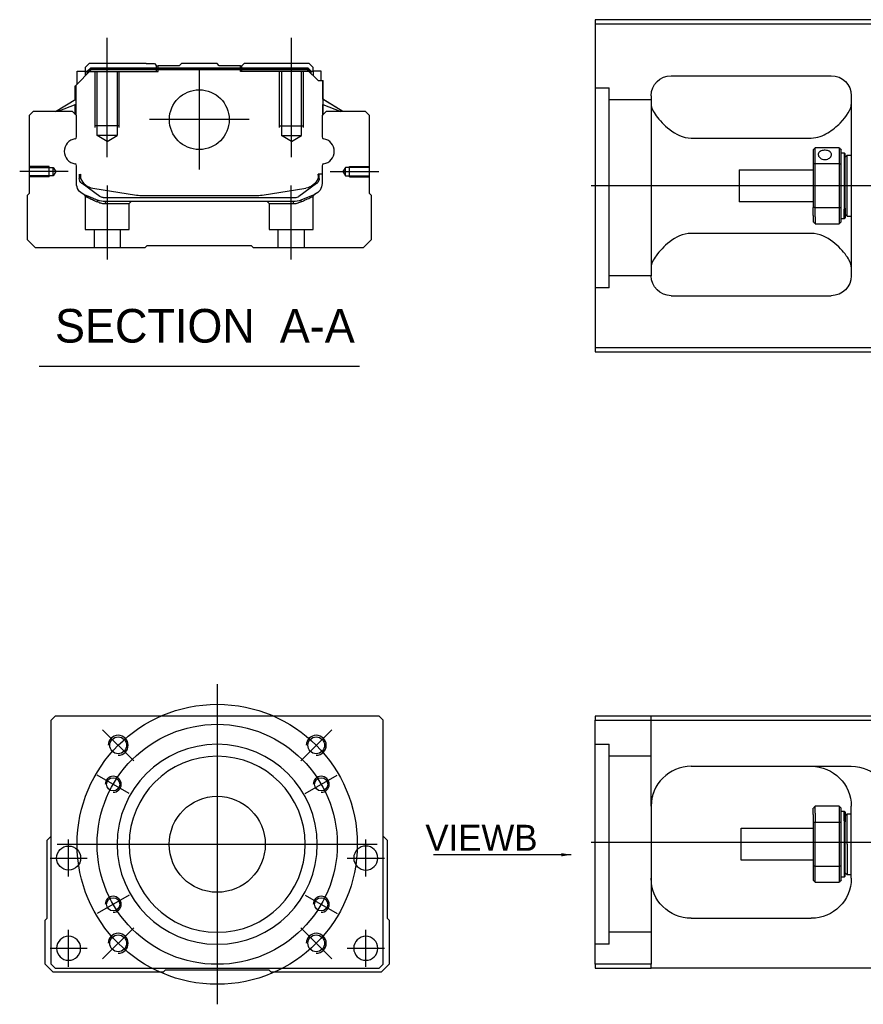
# Model space of a CAD drawing. Header units: millimetres. Extents: x 2891 to 6329, y -1599 to 860.
# Tile 52 of 256: x 3409 to 3619, y -1280 to -1034. Entities that reach past the tile are written whole.
import ezdxf
from ezdxf.lldxf.tags import DXFTag

# ---------------------------------------------------------------- set-up
doc = ezdxf.new("R2010")
doc.units = ezdxf.units.MM
doc.layers.get('0').update_dxf_attribs({"linetype": 'CONTINUOUS'})
doc.styles.add('CHN', font='txt')
doc.styles.add('DIM-7', font='SIMPLEX.shx', dxfattribs={"width": 0.7, "bigfont": 'chineset.shx'})
tags = doc.linetypes.add('DASHED', pattern=[25.72, 12.86, -12.86]).pattern_tags.tags
tags[6:7] = [DXFTag(74, 4), DXFTag(75, 0), DXFTag(340, '0'), DXFTag(46, 0.0), DXFTag(50, 0.0), DXFTag(44, 0.0), DXFTag(45, 0.0)]
tags[4:5] = [DXFTag(74, 4), DXFTag(75, 0), DXFTag(340, '0'), DXFTag(46, 0.0), DXFTag(50, 0.0), DXFTag(44, 0.0), DXFTag(45, 0.0)]
doc.dimstyles.new('CNS', dxfattribs={"dimtxt": 3.5, "dimasz": 2.5, "dimexe": 1, "dimexo": 1, "dimgap": 1, "dimtad": 1, "dimdsep": 46, "dimtxsty": 'DIM-7', "dimcen": 0.09, "dimclrd": 4, "dimclre": 4, "dimclrt": 1, "dimadec": 0, "dimazin": 0, "dimtfac": 1, "dimtmove": 0, "dimatfit": 3, "dimfxl": 0, "dimtvp": 0.971429, "dimtolj": 1, "dimarcsym": 0})

msp = doc.modelspace()

# ---------------------------------------------------------------- linework, layer by layer
at = {"linetype": 'Continuous'}
for p, q in [((3626.29, -1033.72), (3552.29, -1033.72)), ((3552.29, -1033.72), (3552.29, -1115.72)), ((3552.29, -1034.72), (3626.29, -1034.72)), ((3425.92, -1044.7), (3424.92, -1045.7)), ((3424.92, -1045.7), (3424.92, -1046.55)), ((3425.42, -1046.62), (3426.28, -1045.75)), ((3425.65, -1046.71), (3426.38, -1045.98)), ((3440.1, -1044.7), (3425.92, -1044.7)), ((3426.28, -1045.75), (3480.52, -1045.75)), ((3426.38, -1045.98), (3426.28, -1045.75)), ((3426.38, -1045.98), (3480.42, -1045.98)), ((3440.1, -1044.7), (3442.2, -1044.7)), ((3442.2, -1044.7), (3442.75, -1045.25)), ((3442.75, -1045.25), (3443.1, -1045.25)), ((3448.4, -1045.25), (3443.1, -1045.25)), ((3443.1, -1045.75), (3443.1, -1045.25)), ((3448.4, -1045.25), (3448.95, -1044.7)), ((3457.85, -1044.7), (3448.95, -1044.7)), ((3458.4, -1045.25), (3457.85, -1044.7)), ((3463.7, -1045.25), (3458.4, -1045.25)), ((3463.7, -1045.25), (3464.05, -1045.25)), ((3463.7, -1045.75), (3463.7, -1045.25)), ((3464.05, -1045.25), (3464.6, -1044.7)), ((3464.05, -1045.25), (3464.6, -1044.7)), ((3466.7, -1044.7), (3464.6, -1044.7)), ((3464.6, -1044.7), (3464.6, -1044.7)), ((3480.88, -1044.7), (3466.7, -1044.7)), ((3480.42, -1045.98), (3480.52, -1045.75)), ((3481.15, -1046.71), (3480.42, -1045.98)), ((3481.38, -1046.62), (3480.52, -1045.75)), ((3481.88, -1045.7), (3480.88, -1044.7)), ((3481.88, -1046.55), (3481.88, -1045.7)), ((3422.52, -1050.15), (3426.42, -1046.25)), ((3422.92, -1046.55), (3424.92, -1046.55)), ((3422.92, -1049.75), (3422.92, -1046.55)), ((3424.92, -1046.55), (3424.92, -1047.75)), ((3425.42, -1046.7), (3424.92, -1046.7)), ((3425.42, -1047.25), (3425.42, -1046.62)), ((3425.65, -1046.71), (3425.42, -1046.62)), ((3425.65, -1047.02), (3425.65, -1046.71)), ((3480.38, -1046.25), (3426.42, -1046.25)), ((3483.08, -1048.95), (3480.38, -1046.25)), ((3481.15, -1046.71), (3481.38, -1046.62)), ((3481.15, -1047.02), (3481.15, -1046.71)), ((3481.38, -1047.25), (3481.38, -1046.62)), ((3481.88, -1046.7), (3481.38, -1046.7)), ((3483.88, -1046.55), (3481.88, -1046.55)), ((3481.88, -1046.55), (3481.88, -1047.75)), ((3483.88, -1048.95), (3483.88, -1046.55)), ((3483.88, -1046.55), (3483.88, -1046.55)), ((3571.29, -1047.72), (3611.29, -1047.72)), ((3422.42, -1053.66), (3422.42, -1050.25)), ((3422.52, -1053.6), (3422.52, -1050.15)), ((3422.57, -1050.1), (3422.57, -1056.2)), ((3483.08, -1048.95), (3484.23, -1048.95)), ((3484.23, -1048.95), (3484.23, -1056.2)), ((3484.23, -1048.95), (3484.28, -1048.95)), ((3484.28, -1053.6), (3484.28, -1048.95)), ((3484.28, -1048.95), (3484.38, -1048.95)), ((3484.38, -1053.66), (3484.38, -1048.95)), ((3566.29, -1052.72), (3566.29, -1097.72)), ((3616.29, -1052.72), (3616.29, -1097.72)), ((3417.51, -1056.7), (3422.57, -1053.57)), ((3422.57, -1054.91), (3418.06, -1056.7)), ((3422.42, -1057.4), (3422.42, -1054.97)), ((3422.52, -1057.5), (3422.52, -1054.93)), ((3489.29, -1056.7), (3484.23, -1053.57)), ((3484.23, -1054.91), (3488.74, -1056.7)), ((3484.28, -1057.5), (3484.28, -1054.93)), ((3489.29, -1056.7), (3484.38, -1053.66)), ((3484.38, -1057.4), (3484.38, -1054.97)), ((3411.9, -1056.7), (3410.9, -1057.7)), ((3410.9, -1057.7), (3410.9, -1077.15)), ((3421.72, -1056.7), (3411.9, -1056.7)), ((3422.72, -1057.7), (3421.72, -1056.7)), ((3422.72, -1063.02), (3422.72, -1057.7)), ((3485.08, -1056.7), (3484.08, -1057.7)), ((3484.08, -1057.7), (3484.08, -1063.02)), ((3494.9, -1056.7), (3485.08, -1056.7)), ((3495.9, -1057.7), (3494.9, -1056.7)), ((3495.9, -1077.15), (3495.9, -1057.7)), ((3576.29, -1063.31), (3606.29, -1063.31)), ((3613.29, -1065.72), (3607.29, -1065.72)), ((3607.29, -1069.67), (3607.29, -1065.72)), ((3613.29, -1065.72), (3613.29, -1069.67)), ((3606.79, -1066.22), (3606.79, -1069.81)), ((3613.79, -1069.81), (3613.79, -1066.22)), ((3613.79, -1066.97), (3614.49, -1066.97)), ((3614.49, -1066.97), (3614.79, -1067.27)), ((3614.49, -1066.97), (3614.49, -1081.05)), ((3614.79, -1080.84), (3614.79, -1067.27)), ((3614.79, -1068.07), (3615.29, -1067.57)), ((3615.29, -1067.57), (3616.29, -1067.57)), ((3615.29, -1082.87), (3615.29, -1067.57)), ((3422.72, -1074.64), (3422.72, -1070.25)), ((3484.08, -1070.25), (3484.08, -1074.64)), ((3606.79, -1069.81), (3606.79, -1080.63)), ((3607.29, -1080.77), (3607.29, -1069.67)), ((3607.29, -1069.67), (3613.29, -1069.67)), ((3613.29, -1069.67), (3613.29, -1080.77)), ((3613.79, -1080.63), (3613.79, -1069.81)), ((3423.42, -1072.36), (3423.42, -1073.44)), ((3423.72, -1072.36), (3423.72, -1073.4)), ((3484.08, -1072.36), (3483.08, -1072.36)), ((3483.08, -1072.36), (3483.08, -1073.4)), ((3483.38, -1073.44), (3483.38, -1072.36)), ((3588.29, -1071.22), (3606.79, -1071.22)), ((3588.29, -1071.22), (3588.29, -1079.22)), ((3424.11, -1074.7), (3424.04, -1074.65)), ((3428.53, -1077.92), (3424.11, -1074.7)), ((3482.69, -1074.7), (3478.28, -1077.92)), ((3482.76, -1074.65), (3482.69, -1074.7)), ((3410.9, -1077.15), (3410.4, -1077.65)), ((3410.4, -1077.65), (3410.4, -1088.7)), ((3426.79, -1075.83), (3437.7, -1077.57)), ((3439.35, -1077.7), (3467.45, -1077.7)), ((3469.1, -1077.57), (3480.01, -1075.83)), ((3482.23, -1077.41), (3478.8, -1078.82)), ((3496.4, -1077.65), (3495.9, -1077.15)), ((3496.4, -1088.7), (3496.4, -1077.65)), ((3429.41, -1078.2), (3477.39, -1078.2)), ((3476.89, -1079.2), (3429.91, -1079.2)), ((3606.79, -1079.22), (3588.29, -1079.22)), ((3606.79, -1082.64), (3606.79, -1080.63)), ((3606.79, -1082.64), (3606.79, -1084.22)), ((3613.29, -1080.77), (3607.29, -1080.77)), ((3607.29, -1083), (3607.29, -1080.77)), ((3607.29, -1083), (3607.29, -1084.72)), ((3613.29, -1080.77), (3613.29, -1083)), ((3613.29, -1083), (3613.29, -1084.72)), ((3613.79, -1084.22), (3613.79, -1080.63)), ((3614.49, -1083.47), (3614.49, -1081.05)), ((3614.79, -1080.84), (3614.79, -1083.17)), ((3614.79, -1082.37), (3615.29, -1082.87)), ((3615.29, -1082.87), (3616.29, -1082.87)), ((3607.29, -1084.72), (3613.29, -1084.72)), ((3614.49, -1083.47), (3613.79, -1083.47)), ((3614.79, -1083.17), (3614.49, -1083.47)), ((3606.29, -1087.13), (3576.29, -1087.13)), ((3410.4, -1088.7), (3412.4, -1090.7)), ((3439.9, -1090.7), (3440.4, -1090.2)), ((3440.4, -1090.2), (3466.4, -1090.2)), ((3466.4, -1090.2), (3466.9, -1090.7)), ((3494.4, -1090.7), (3496.4, -1088.7)), ((3412.4, -1090.7), (3439.9, -1090.7)), ((3466.9, -1090.7), (3494.4, -1090.7)), ((3571.29, -1102.72), (3611.29, -1102.72)), ((3552.29, -1115.72), (3552.29, -1116.72)), ((3626.29, -1115.72), (3552.29, -1115.72)), ((3552.29, -1116.72), (3626.29, -1116.72)), ((3417.38, -1207.87), (3416.38, -1208.87)), ((3485.88, -1207.87), (3417.38, -1207.87)), ((3498.38, -1207.87), (3485.88, -1207.87)), ((3499.38, -1208.87), (3498.38, -1207.87)), ((3552.29, -1207.87), (3552.29, -1208.87)), ((3626.29, -1207.87), (3552.29, -1207.87)), ((3416.38, -1269.87), (3416.38, -1208.87)), ((3499.38, -1269.87), (3499.38, -1208.87)), ((3552.29, -1208.87), (3626.29, -1208.87)), ((3552.29, -1269.87), (3552.29, -1208.87)), ((3576.29, -1220.37), (3616.29, -1220.37)), ((3566.29, -1230.37), (3566.29, -1269.87)), ((3613.29, -1230.37), (3607.29, -1230.37)), ((3607.29, -1232.09), (3607.29, -1230.37)), ((3613.29, -1230.37), (3613.29, -1232.09)), ((3616.29, -1248.37), (3616.29, -1230.37)), ((3606.79, -1232.45), (3606.79, -1230.87)), ((3606.79, -1232.45), (3606.79, -1234.46)), ((3607.29, -1232.09), (3607.29, -1234.33)), ((3613.29, -1232.09), (3613.29, -1234.33)), ((3613.79, -1234.46), (3613.79, -1230.87)), ((3613.79, -1231.62), (3614.49, -1231.62)), ((3614.49, -1231.62), (3614.79, -1231.92)), ((3614.49, -1234.04), (3614.49, -1231.62)), ((3614.79, -1231.92), (3614.79, -1234.25)), ((3614.79, -1232.72), (3615.29, -1232.22)), ((3615.29, -1232.22), (3616.29, -1232.22)), ((3615.29, -1239.87), (3615.29, -1232.22)), ((3606.79, -1234.46), (3606.79, -1245.28)), ((3607.29, -1245.42), (3607.29, -1234.33)), ((3607.29, -1234.33), (3613.29, -1234.33)), ((3613.29, -1234.33), (3613.29, -1245.42)), ((3613.79, -1245.28), (3613.79, -1234.46)), ((3614.49, -1234.04), (3614.49, -1248.12)), ((3614.79, -1247.82), (3614.79, -1234.25)), ((3415.38, -1238.87), (3416.38, -1237.87)), ((3499.38, -1237.87), (3500.38, -1238.87)), ((3588.79, -1235.87), (3606.79, -1235.87)), ((3588.79, -1239.87), (3588.79, -1235.87)), ((3415.38, -1258.32), (3415.38, -1238.87)), ((3500.38, -1238.87), (3500.38, -1258.32)), ((3588.79, -1243.87), (3588.79, -1239.87)), ((3615.29, -1239.87), (3615.29, -1247.52)), ((3606.79, -1243.87), (3588.79, -1243.87)), ((3606.79, -1245.28), (3606.79, -1248.87)), ((3607.29, -1249.37), (3607.29, -1245.42)), ((3613.29, -1245.42), (3607.29, -1245.42)), ((3613.29, -1245.42), (3613.29, -1249.37)), ((3613.79, -1248.87), (3613.79, -1245.28)), ((3614.79, -1247.82), (3614.49, -1248.12)), ((3615.29, -1247.52), (3614.79, -1247.02)), ((3616.29, -1247.52), (3615.29, -1247.52)), ((3607.29, -1249.37), (3613.29, -1249.37)), ((3614.49, -1248.12), (3613.79, -1248.12)), ((3414.88, -1258.82), (3415.38, -1258.32)), ((3414.88, -1269.87), (3414.88, -1258.82)), ((3500.38, -1258.32), (3500.87, -1258.82)), ((3500.88, -1258.82), (3500.88, -1269.87)), ((3576.29, -1258.37), (3606.29, -1258.37)), ((3416.88, -1271.87), (3414.88, -1269.87)), ((3416.38, -1269.87), (3417.38, -1270.87)), ((3498.38, -1270.87), (3499.38, -1269.87)), ((3500.88, -1269.87), (3498.88, -1271.87)), ((3552.29, -1269.87), (3552.29, -1270.87)), ((3566.29, -1269.87), (3552.29, -1269.87)), ((3566.29, -1270.87), (3566.29, -1269.87)), ((3444.38, -1271.87), (3416.88, -1271.87)), ((3417.38, -1270.87), (3498.38, -1270.87)), ((3444.88, -1271.37), (3444.38, -1271.87)), ((3470.88, -1271.37), (3444.88, -1271.37)), ((3471.38, -1271.87), (3470.88, -1271.37)), ((3498.88, -1271.87), (3471.38, -1271.87)), ((3552.29, -1270.87), (3566.29, -1270.87)), ((3626.29, -1270.87), (3566.29, -1270.87))]:
    msp.add_line(p, q, dxfattribs=at)
at = {"ltscale": 0.2}
for p, q in [((3430.4, -1068.12), (3430.4, -1038.29)), ((3476.4, -1068.12), (3476.4, -1038.29)), ((3453.4, -1046.23), (3453.4, -1071.18)), ((3465.88, -1058.7), (3440.93, -1058.7)), ((3420.68, -1071.7), (3408.54, -1071.7)), ((3486.12, -1071.7), (3498.27, -1071.7)), ((3430.45, -1093.7), (3430.45, -1075.2)), ((3476.35, -1093.7), (3476.35, -1075.2)), ((3437.02, -1219.01), (3429.24, -1211.23)), ((3478.73, -1219.01), (3486.51, -1211.23)), ((3437.02, -1260.73), (3429.24, -1268.51)), ((3478.73, -1260.73), (3486.51, -1268.51))]:
    msp.add_line(p, q, dxfattribs=at)
at = {"linetype": 'DASHED'}
for p, q in [((3442.75, -1046.7), (3442.75, -1045.25)), ((3443.1, -1046.7), (3443.1, -1045.75)), ((3463.7, -1046.7), (3463.7, -1045.75)), ((3464.05, -1046.7), (3464.05, -1045.25)), ((3425.42, -1046.7), (3443.1, -1046.7)), ((3481.38, -1046.7), (3463.7, -1046.7)), ((3481.88, -1046.7), (3481.88, -1046.55)), ((3483.88, -1048.7), (3483.88, -1048.7)), ((3484.45, -1053.7), (3484.45, -1053.7)), ((3424.9, -1077.88), (3424.9, -1086.2)), ((3481.85, -1086.2), (3481.85, -1077.9)), ((3429.95, -1079.7), (3435.9, -1079.7)), ((3435.9, -1079.7), (3436.4, -1079.2)), ((3435.9, -1086.2), (3435.9, -1079.7)), ((3470.35, -1079.2), (3470.85, -1079.7)), ((3470.85, -1079.7), (3470.85, -1086.2)), ((3470.85, -1079.7), (3476.84, -1079.7)), ((3424.9, -1086.2), (3430.4, -1086.2)), ((3427.1, -1086.2), (3427.1, -1090.7)), ((3430.4, -1086.2), (3435.9, -1086.2)), ((3433.7, -1090.7), (3433.7, -1086.2)), ((3470.85, -1086.2), (3481.85, -1086.2)), ((3473.05, -1086.2), (3473.05, -1090.7)), ((3479.65, -1090.7), (3479.65, -1086.2)), ((3555.79, -1100.74), (3552.29, -1100.74)), ((3555.79, -1264.87), (3552.29, -1264.87))]:
    msp.add_line(p, q, dxfattribs=at)
at = {"linetype": 'DASHED', "ltscale": 0.1}
for p, q in [((3427.4, -1060.7), (3427.4, -1046.7)), ((3427.9, -1062.7), (3427.9, -1046.7)), ((3432.9, -1046.7), (3432.9, -1062.7)), ((3433.4, -1060.7), (3433.4, -1046.7)), ((3473.4, -1060.7), (3473.4, -1046.7)), ((3473.9, -1046.7), (3473.9, -1062.7)), ((3478.9, -1062.7), (3478.9, -1046.7)), ((3479.4, -1060.7), (3479.4, -1046.7)), ((3433.4, -1060.25), (3427.4, -1060.25)), ((3473.4, -1060.25), (3479.4, -1060.25)), ((3432.9, -1062.7), (3427.9, -1062.7)), ((3430.4, -1064.15), (3427.9, -1062.7)), ((3430.4, -1064.15), (3432.9, -1062.7)), ((3473.9, -1062.7), (3478.9, -1062.7)), ((3476.4, -1064.15), (3473.9, -1062.7)), ((3476.4, -1064.15), (3478.9, -1062.7)), ((3415.9, -1070.4), (3410.9, -1070.4)), ((3410.9, -1070.63), (3416.9, -1070.63)), ((3415.9, -1073), (3415.9, -1070.4)), ((3416.9, -1070.63), (3417.54, -1071.7)), ((3416.9, -1072.78), (3416.9, -1070.63)), ((3489.9, -1070.63), (3489.26, -1071.7)), ((3495.9, -1070.63), (3489.9, -1070.63)), ((3489.9, -1072.78), (3489.9, -1070.63)), ((3490.9, -1073), (3490.9, -1070.4)), ((3490.9, -1070.4), (3495.9, -1070.4)), ((3416.9, -1072.78), (3410.9, -1072.78)), ((3415.9, -1073), (3410.9, -1073)), ((3417.54, -1071.7), (3416.9, -1072.78)), ((3489.26, -1071.7), (3489.9, -1072.78)), ((3489.9, -1072.78), (3495.9, -1072.78)), ((3490.9, -1073), (3495.9, -1073))]:
    msp.add_line(p, q, dxfattribs=at)
at = {"linetype": 'DASHED', "ltscale": 0.3}
for p, q in [((3552.29, -1050.74), (3555.79, -1050.74)), ((3555.79, -1100.74), (3555.79, -1050.74)), ((3566.29, -1053.74), (3555.79, -1053.74)), ((3566.29, -1097.74), (3555.79, -1097.74)), ((3566.29, -1230.37), (3566.29, -1207.87)), ((3552.29, -1214.87), (3555.79, -1214.87)), ((3555.79, -1264.87), (3555.79, -1214.87)), ((3566.29, -1217.87), (3555.79, -1217.87)), ((3566.29, -1261.87), (3555.79, -1261.87))]:
    msp.add_line(p, q, dxfattribs=at)
for p, q in [((4393.29, -1075.26), (3551.29, -1075.22)), ((3413.39, -1120.33), (3493.43, -1120.33)), ((3551.29, -1239.37), (4393.29, -1239.37))]:
    msp.add_line(p, q)
at = {"ltscale": 0.3}
for p, q in [((3457.88, -1199.87), (3457.88, -1279.87)), ((3417.88, -1239.87), (3497.88, -1239.87))]:
    msp.add_line(p, q, dxfattribs=at)
at = {"ltscale": 0.1}
for p, q in [((3435.92, -1227.2), (3427.87, -1222.55)), ((3479.83, -1227.2), (3487.88, -1222.55)), ((3420.76, -1247.95), (3420.76, -1238.65)), ((3494.99, -1247.95), (3494.99, -1238.65)), ((3416.11, -1243.3), (3425.41, -1243.3)), ((3490.34, -1243.3), (3499.64, -1243.3)), ((3435.92, -1252.55), (3427.87, -1257.2)), ((3479.83, -1252.55), (3487.88, -1257.2)), ((3420.76, -1270.52), (3420.76, -1261.22)), ((3494.99, -1270.52), (3494.99, -1261.22)), ((3416.11, -1265.87), (3425.41, -1265.87)), ((3490.34, -1265.87), (3499.64, -1265.87))]:
    msp.add_line(p, q, dxfattribs=at)
at = {"linetype": 'Continuous'}
for centre, radius in [((3453.4, -1058.7), 7.47), ((3433.13, -1215.12), 2.1), ((3482.62, -1215.12), 2.1), ((3431.89, -1224.87), 1.65), ((3483.86, -1224.87), 1.65), ((3457.88, -1239.87), 12), ((3420.76, -1243.3), 3), ((3431.89, -1254.87), 1.65), ((3483.86, -1254.87), 1.65), ((3433.13, -1264.62), 2.1), ((3482.62, -1264.62), 2.1)]:
    msp.add_circle(centre, radius, dxfattribs=at)
at = {"ltscale": 0.3}
for radius in [35, 30]:
    msp.add_circle((3457.88, -1239.87), radius, dxfattribs=at)
at = {"linetype": 'Continuous', "extrusion": (0, 0, -1)}
for centre, radius in [((-3457.88, -1239.87), 25), ((-3457.88, -1239.87), 22), ((-3494.99, -1243.3), 3), ((-3420.76, -1265.87), 3), ((-3494.99, -1265.87), 3)]:
    msp.add_circle(centre, radius, dxfattribs=at)
at = {"linetype": 'Continuous', "extrusion": (-6.12303e-17, 0, -1)}
for centre, start, end in [((-3571.29, -1052.72), 0, 90), ((-3611.29, -1052.72), 90, 180), ((-3571.29, -1097.72), 270, 0), ((-3611.29, -1097.72), 180, 270)]:
    msp.add_arc(centre, 5, start, end, dxfattribs=at)
at = {"linetype": 'Continuous'}
for centre, radius, start, end in [((3422.22, -1063.02), 0.5, 285.1919, 0), ((3484.58, -1063.02), 0.5, 180, 254.8081), ((3422.22, -1070.25), 0.5, 0, 74.8081), ((3484.58, -1070.25), 0.5, 105.1919, 180), ((3479.38, -1071.88), 4, 337.6678, 353.1681), ((3479.38, -1071.88), 3.77, 349.0413, 352.7469), ((3427.42, -1071.88), 4, 202.3316, 260.9414), ((3439.35, -1067.2), 10.5, 260.9414, 270), ((3467.45, -1067.2), 10.5, 270, 279.0586), ((3477.39, -1076.7), 1.5, 270, 306.0274), ((3576.29, -1230.37), 10, 90, 180)]:
    msp.add_arc(centre, radius, start, end, dxfattribs=at)
for centre, radius, start, end in [((3422.84, -1066.63), 3.17, 98.9371, 261.0629), ((3483.96, -1066.63), 3.17, 278.9371, 81.0629), ((3433.13, -1215.12), 2.5, 270, 180), ((3482.62, -1215.12), 2.5, 270, 180), ((3431.89, -1224.87), 2, 270, 180), ((3483.86, -1224.87), 2, 270, 180), ((3431.89, -1254.87), 2, 270, 180), ((3483.86, -1254.87), 2, 270, 180), ((3433.13, -1264.62), 2.5, 270, 180), ((3482.62, -1264.62), 2.5, 270, 180)]:
    msp.add_arc(centre, radius, start, end)
at = {"linetype": 'Continuous', "extrusion": (0, 0, -1)}
for centre, radius, start, end in [((-3427.42, -1071.88), 4, 337.6678, 353.1681), ((-3427.42, -1071.88), 3.77, 349.0413, 352.7469), ((-3425.72, -1074.64), 3, 292.4327, 0), ((-3424.92, -1073.44), 1.5, 306.0274, 0), ((-3479.38, -1071.88), 4, 202.3316, 260.9414), ((-3481.08, -1074.64), 3, 180, 247.5673), ((-3481.88, -1073.44), 1.5, 180, 233.9726), ((-3429.41, -1076.7), 1.5, 270, 306.0274), ((-3429.91, -1074.2), 5, 270, 292.4327), ((-3476.89, -1074.2), 5, 247.5673, 270), ((-3606.29, -1230.37), 10, 90, 180), ((-3616.29, -1230.37), 10, 90, 180), ((-3576.29, -1248.37), 10, 270, 0), ((-3606.29, -1248.37), 10, 180, 270)]:
    msp.add_arc(centre, radius, start, end, dxfattribs=at)
at = {"linetype": 'Continuous'}
for points, degree in [([(3566.29, -1054.93), (3566.29, -1055.68), (3566.76, -1056.65), (3567.54, -1057.72)], 3), ([(3422.57, -1056.2), (3422.57, -1056.8)], 1), ([(3422.57, -1056.8), (3422.57, -1057.55)], 1), ([(3484.23, -1056.2), (3484.23, -1056.8)], 1), ([(3484.23, -1056.8), (3484.23, -1057.55)], 1), ([(3606.79, -1066.22), (3606.96, -1066.05), (3607.12, -1065.89), (3607.29, -1065.72)], 3), ([(3613.29, -1065.72), (3613.46, -1065.89), (3613.62, -1066.05), (3613.79, -1066.22)], 3), ([(3607.29, -1069.67), (3607.12, -1069.72), (3606.96, -1069.77), (3606.79, -1069.81)], 3), ([(3613.29, -1069.67), (3613.46, -1069.72), (3613.62, -1069.77), (3613.79, -1069.81)], 3), ([(3607.29, -1080.77), (3607.12, -1080.72), (3606.96, -1080.67), (3606.79, -1080.63)], 3), ([(3613.29, -1080.77), (3613.46, -1080.72), (3613.62, -1080.67), (3613.79, -1080.63)], 3), ([(3607.29, -1084.72), (3607.12, -1084.55), (3606.96, -1084.39), (3606.79, -1084.22)], 3), ([(3613.79, -1084.22), (3613.62, -1084.39), (3613.46, -1084.55), (3613.29, -1084.72)], 3), ([(3567.54, -1092.72), (3566.76, -1093.79), (3566.29, -1094.76), (3566.29, -1095.51)], 3), ([(3616.29, -1095.51), (3616.29, -1094.76), (3615.82, -1093.79), (3615.05, -1092.72)], 3), ([(3571.29, -1221.71), (3571.26, -1221.73), (3571.23, -1221.75), (3571.2, -1221.77)], 3), ([(3607.29, -1230.37), (3607.12, -1230.54), (3606.96, -1230.7), (3606.79, -1230.87)], 3), ([(3613.29, -1230.37), (3613.46, -1230.54), (3613.62, -1230.7), (3613.79, -1230.87)], 3), ([(3607.29, -1234.33), (3607.12, -1234.37), (3606.96, -1234.42), (3606.79, -1234.46)], 3), ([(3613.79, -1234.46), (3613.62, -1234.42), (3613.46, -1234.37), (3613.29, -1234.33)], 3), ([(3607.29, -1245.42), (3607.12, -1245.37), (3606.96, -1245.33), (3606.79, -1245.28)], 3), ([(3613.79, -1245.28), (3613.62, -1245.33), (3613.46, -1245.37), (3613.29, -1245.42)], 3), ([(3606.79, -1248.87), (3606.96, -1249.04), (3607.12, -1249.2), (3607.29, -1249.37)], 3), ([(3613.79, -1248.87), (3613.62, -1249.04), (3613.46, -1249.2), (3613.29, -1249.37)], 3)]:
    msp.add_open_spline(points, degree=degree, dxfattribs=at)
for points, knots in [([(3606.29, -1063.31), (3607.81, -1063.31), (3609.23, -1062.75), (3611.63, -1061.3), (3612.62, -1060.43), (3615.19, -1057.82), (3616.29, -1056.1), (3616.29, -1054.93)], [0, 0, 0, 0, 0.25, 0.25, 0.5, 0.5, 1, 1, 1, 1]), ([(3567.54, -1057.72), (3568.36, -1058.86), (3569.49, -1060.08), (3572.37, -1062.29), (3574.23, -1063.31), (3576.29, -1063.31)], [0, 0, 0, 0, 0.5, 0.5, 1, 1, 1, 1]), ([(3611.34, -1067.44), (3611.34, -1067.31), (3611.31, -1067.18), (3611.19, -1066.95), (3611.1, -1066.84), (3610.87, -1066.66), (3610.73, -1066.58), (3610.42, -1066.46), (3610.24, -1066.41), (3609.88, -1066.36), (3609.69, -1066.36), (3609.33, -1066.38), (3609.15, -1066.41), (3608.82, -1066.51), (3608.66, -1066.57), (3608.4, -1066.74), (3608.29, -1066.84), (3608.13, -1067.06), (3608.07, -1067.18), (3608.04, -1067.35), (3608.04, -1067.4), (3608.04, -1067.44)], [0, 0, 0, 0, 0.106605, 0.106605, 0.21316, 0.21316, 0.320465, 0.320465, 0.42832, 0.42832, 0.535356, 0.535356, 0.641477, 0.641477, 0.748016, 0.748016, 0.855648, 0.855648, 0.963354, 0.963354, 1, 1, 1, 1]), ([(3608.04, -1067.44), (3608.04, -1067.57), (3608.07, -1067.71), (3608.19, -1067.96), (3608.28, -1068.09), (3608.51, -1068.31), (3608.65, -1068.41), (3608.96, -1068.57), (3609.14, -1068.63), (3609.5, -1068.7), (3609.69, -1068.7), (3610.05, -1068.67), (3610.23, -1068.63), (3610.56, -1068.5), (3610.72, -1068.42), (3610.98, -1068.22), (3611.09, -1068.1), (3611.25, -1067.85), (3611.31, -1067.71), (3611.34, -1067.53), (3611.34, -1067.49), (3611.34, -1067.44)], [0, 0, 0, 0, 0.106605, 0.106605, 0.21316, 0.21316, 0.320465, 0.320465, 0.42832, 0.42832, 0.535356, 0.535356, 0.641477, 0.641477, 0.748016, 0.748016, 0.855648, 0.855648, 0.963354, 0.963354, 1, 1, 1, 1]), ([(3576.29, -1087.13), (3574.22, -1087.13), (3572.38, -1088.15), (3569.5, -1090.35), (3568.36, -1091.58), (3567.54, -1092.72)], [0, 0, 0, 0, 0.5, 0.5, 1, 1, 1, 1]), ([(3615.05, -1092.72), (3614.22, -1091.58), (3613.09, -1090.36), (3610.21, -1088.15), (3608.35, -1087.13), (3606.29, -1087.13)], [0, 0, 0, 0, 0.5, 0.5, 1, 1, 1, 1]), ([(3566.86, -1227.06), (3566.76, -1227.32), (3566.63, -1227.75), (3566.53, -1228.2), (3566.49, -1228.37)], [0, 0, 0, 0, 0.596588, 1, 1, 1, 1])]:
    msp.add_open_spline(points, degree=3, knots=knots, dxfattribs=at)
at = {"linetype": 'DASHED'}
for points, degree in [([(3424.59, -1077.42), (3424.9, -1077.88)], 1), ([(3481.85, -1077.9), (3482.16, -1077.44)], 1), ([(3428.03, -1079.29), (3428, -1078.82)], 1), ([(3429.91, -1079.2), (3429.95, -1079.7)], 1), ([(3476.89, -1079.2), (3476.87, -1079.37), (3476.86, -1079.54), (3476.84, -1079.7)], 3), ([(3478.8, -1078.82), (3478.77, -1079.29)], 1)]:
    msp.add_open_spline(points, degree=degree, dxfattribs=at)
for points, degree, knots in [([(3424.59, -1077.42), (3424.59, -1077.42), (3425.52, -1077.8), (3426.44, -1078.18), (3428, -1078.82)], 2, [0, 0, 0, 0.5, 0.5, 1, 1, 1]), ([(3424.9, -1077.88), (3424.9, -1077.88), (3424.9, -1077.88), (3425.37, -1078.09), (3426.68, -1078.68), (3427.56, -1079.08), (3428.03, -1079.29)], 3, [0, 0, 0, 0, 0.000815, 0.486557, 0.726811, 1, 1, 1, 1]), ([(3478.77, -1079.29), (3479.08, -1079.14), (3479.69, -1078.87), (3480.44, -1078.53), (3481.44, -1078.08), (3481.85, -1077.9), (3481.85, -1077.9)], 3, [0, 0, 0, 0, 0.185898, 0.357233, 0.514425, 1, 1, 1, 1]), ([(3428.03, -1079.29), (3428.34, -1079.41), (3428.94, -1079.64), (3429.62, -1079.68), (3429.95, -1079.7)], 3, [0, 0, 0, 0, 0.515943, 1, 1, 1, 1]), ([(3476.84, -1079.7), (3477.18, -1079.68), (3477.86, -1079.64), (3478.46, -1079.41), (3478.77, -1079.29)], 3, [0, 0, 0, 0, 0.484584, 1, 1, 1, 1])]:
    msp.add_open_spline(points, degree=degree, knots=knots, dxfattribs=at)

# ---------------------------------------------------------------- texts
at = {"style": 'CHN'}
for s, insert, char_height, attachment_point in [('SECTION  A-A ', (3417.35, -1110.3), 8.4, 4), ('VIEWB', (3537.9, -1241.49), 6.5, 9)]:
    msp.add_mtext(s, dxfattribs=dict(at, insert=insert, char_height=char_height, attachment_point=attachment_point))

# ---------------------------------------------------------------- leaders
msp.add_leader([(3546.34, -1242.48), (3511.89, -1242.49)], dimstyle='CNS', override={"dimtxt": 6.5, "dimtxsty": 'CHN'})

doc.saveas('drawing.dxf')
